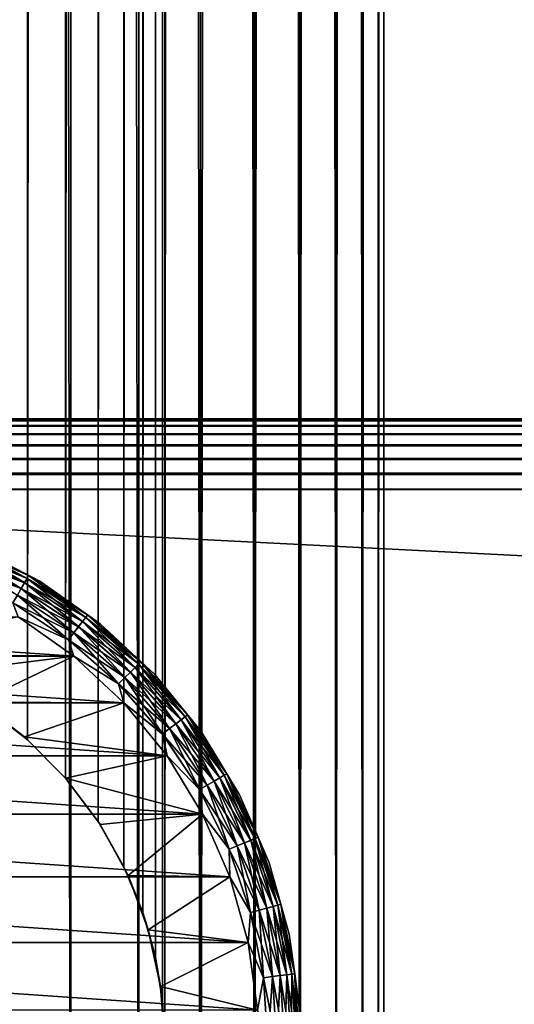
# Model space of a CAD drawing. Extents: x -265 to 265, y 0 to 1307.
# Tile 32 of 256: x -244 to -232, y 21 to 45. Entities that reach past the tile are written whole.
import ezdxf

# ---------------------------------------------------------------- set-up
doc = ezdxf.new("R2010")
doc.units = 0
doc.header["$LTSCALE"] = 65.185185
for name, color, linetype in [('12', 7, 'CONTINUOUS'), ('13', 7, 'CONTINUOUS'), ('14', 7, 'CONTINUOUS'), ('18', 7, 'CONTINUOUS'), ('22', 7, 'CONTINUOUS'), ('26', 7, 'CONTINUOUS'), ('3', 7, 'CONTINUOUS'), ('304', 7, 'CONTINUOUS'), ('305', 7, 'CONTINUOUS'), ('309', 7, 'CONTINUOUS'), ('310', 7, 'CONTINUOUS'), ('311', 7, 'CONTINUOUS'), ('4', 7, 'CONTINUOUS')]:
    doc.layers.add(name, color=color, linetype=linetype)

msp = doc.modelspace()

# ---------------------------------------------------------------- linework, layer by layer
at = {"layer": '12', "color": 7, "linetype": 'CONTINUOUS'}
for points in [[(-244.729, 28.202, -25), (-244.542, 28.079, -13.972), (-243.615, 27.369, -25), (-244.729, 28.202, -25)], [(-244.542, 28.079, -13.972), (-243.539, 27.302, -13.537), (-243.615, 27.369, -25), (-244.542, 28.079, -13.972)], [(-243.615, 27.369, -25), (-243.539, 27.302, -13.537), (-242.631, 26.385, -25), (-243.615, 27.369, -25)], [(-243.539, 27.302, -13.537), (-242.626, 26.379, -13.063), (-242.631, 26.385, -25), (-243.539, 27.302, -13.537)], [(-242.626, 26.379, -13.063), (-241.847, 25.347, -12.591), (-242.631, 26.385, -25), (-242.626, 26.379, -13.063)], [(-242.631, 26.385, -25), (-241.847, 25.347, -12.591), (-241.798, 25.271, -25), (-242.631, 26.385, -25)], [(-241.847, 25.347, -12.591), (-241.228, 24.255, -12.167), (-241.798, 25.271, -25), (-241.847, 25.347, -12.591)], [(-241.798, 25.271, -25), (-241.228, 24.255, -12.167), (-241.131, 24.05, -25), (-241.798, 25.271, -25)], [(-241.228, 24.255, -12.167), (-240.776, 23.158, -11.828), (-241.131, 24.05, -25), (-241.228, 24.255, -12.167)], [(-241.131, 24.05, -25), (-240.776, 23.158, -11.828), (-240.645, 22.747, -25), (-241.131, 24.05, -25)], [(-240.776, 23.158, -11.828), (-240.475, 22.083, -11.588), (-240.645, 22.747, -25), (-240.776, 23.158, -11.828)], [(-240.645, 22.747, -25), (-240.475, 22.083, -11.588), (-240.349, 21.388, -25), (-240.645, 22.747, -25)], [(-240.475, 22.083, -11.588), (-240.305, 21.033, -11.446), (-240.349, 21.388, -25), (-240.475, 22.083, -11.588)], [(-240.305, 21.033, -11.446), (-240.25, 20, -11.399), (-240.349, 21.388, -25), (-240.305, 21.033, -11.446)], [(-240.349, 21.388, -25), (-240.25, 20, -11.399), (-240.25, 20, -25), (-240.349, 21.388, -25)]]:
    msp.add_3dface(points, dxfattribs=at)
at = {"layer": '13', "color": 7, "linetype": 'CONTINUOUS'}
for points in [[(-247.253, 29.355, -25), (-242.427, 29.309, -25), (-243.765, 30.253, -25), (-247.253, 29.355, -25)], [(-247.253, 29.355, -25), (-245.95, 28.869, -25), (-242.427, 29.309, -25), (-247.253, 29.355, -25)], [(-245.95, 28.869, -25), (-244.729, 28.202, -25), (-242.427, 29.309, -25), (-245.95, 28.869, -25)], [(-244.729, 28.202, -25), (-241.23, 28.191, -25), (-242.427, 29.309, -25), (-244.729, 28.202, -25)], [(-244.729, 28.202, -25), (-243.615, 27.369, -25), (-241.23, 28.191, -25), (-244.729, 28.202, -25)], [(-243.615, 27.369, -25), (-240.196, 26.92, -25), (-241.23, 28.191, -25), (-243.615, 27.369, -25)], [(-243.615, 27.369, -25), (-242.631, 26.385, -25), (-240.196, 26.92, -25), (-243.615, 27.369, -25)], [(-242.631, 26.385, -25), (-239.345, 25.521, -25), (-240.196, 26.92, -25), (-242.631, 26.385, -25)], [(-242.631, 26.385, -25), (-241.798, 25.271, -25), (-239.345, 25.521, -25), (-242.631, 26.385, -25)], [(-241.798, 25.271, -25), (-241.131, 24.05, -25), (-239.345, 25.521, -25), (-241.798, 25.271, -25)], [(-241.131, 24.05, -25), (-238.693, 24.019, -25), (-239.345, 25.521, -25), (-241.131, 24.05, -25)], [(-241.131, 24.05, -25), (-240.645, 22.747, -25), (-238.693, 24.019, -25), (-241.131, 24.05, -25)], [(-240.645, 22.747, -25), (-238.251, 22.441, -25), (-238.693, 24.019, -25), (-240.645, 22.747, -25)], [(-240.645, 22.747, -25), (-240.349, 21.388, -25), (-238.251, 22.441, -25), (-240.645, 22.747, -25)], [(-240.349, 21.388, -25), (-238.028, 20.819, -25), (-238.251, 22.441, -25), (-240.349, 21.388, -25)], [(-240.349, 21.388, -25), (-240.25, 20, -25), (-238.028, 20.819, -25), (-240.349, 21.388, -25)]]:
    msp.add_3dface(points, dxfattribs=at)
at = {"layer": '14', "color": 7, "linetype": 'CONTINUOUS'}
for points in [[(-242.427, 29.309, -75), (-257.573, 29.309, -75), (-256.235, 30.253, -75), (-242.427, 29.309, -75)], [(-243.765, 30.253, -75), (-242.427, 29.309, -75), (-256.235, 30.253, -75), (-243.765, 30.253, -75)], [(-241.23, 28.191, -75), (-258.77, 28.191, -75), (-257.573, 29.309, -75), (-241.23, 28.191, -75)], [(-242.427, 29.309, -75), (-241.23, 28.191, -75), (-257.573, 29.309, -75), (-242.427, 29.309, -75)], [(-240.196, 26.92, -75), (-259.804, 26.92, -75), (-258.77, 28.191, -75), (-240.196, 26.92, -75)], [(-241.23, 28.191, -75), (-240.196, 26.92, -75), (-258.77, 28.191, -75), (-241.23, 28.191, -75)], [(-239.345, 25.521, -75), (-260.655, 25.521, -75), (-259.804, 26.92, -75), (-239.345, 25.521, -75)], [(-240.196, 26.92, -75), (-239.345, 25.521, -75), (-259.804, 26.92, -75), (-240.196, 26.92, -75)], [(-238.693, 24.019, -75), (-261.307, 24.019, -75), (-260.655, 25.521, -75), (-238.693, 24.019, -75)], [(-239.345, 25.521, -75), (-238.693, 24.019, -75), (-260.655, 25.521, -75), (-239.345, 25.521, -75)], [(-238.251, 22.441, -75), (-261.749, 22.441, -75), (-261.307, 24.019, -75), (-238.251, 22.441, -75)], [(-238.693, 24.019, -75), (-238.251, 22.441, -75), (-261.307, 24.019, -75), (-238.693, 24.019, -75)], [(-238.028, 20.819, -75), (-261.972, 20.819, -75), (-261.749, 22.441, -75), (-238.028, 20.819, -75)], [(-238.251, 22.441, -75), (-238.028, 20.819, -75), (-261.749, 22.441, -75), (-238.251, 22.441, -75)]]:
    msp.add_3dface(points, dxfattribs=at)
at = {"layer": '18', "color": 7, "linetype": 'CONTINUOUS'}
for points in [[(-243.245, 31.107, -74), (-244.821, 31.924, -74), (-243.245, 31.107, -26), (-243.245, 31.107, -74)], [(-243.245, 31.107, -26), (-244.821, 31.924, -74), (-244.821, 31.924, -26), (-243.245, 31.107, -26)], [(-241.796, 30.084, -74), (-243.245, 31.107, -74), (-241.796, 30.084, -26), (-241.796, 30.084, -74)], [(-241.796, 30.084, -26), (-243.245, 31.107, -74), (-243.245, 31.107, -26), (-241.796, 30.084, -26)], [(-240.499, 28.873, -74), (-241.796, 30.084, -74), (-240.499, 28.873, -26), (-240.499, 28.873, -74)], [(-240.499, 28.873, -26), (-241.796, 30.084, -74), (-241.796, 30.084, -26), (-240.499, 28.873, -26)], [(-239.379, 27.497, -74), (-240.499, 28.873, -74), (-239.379, 27.497, -26), (-239.379, 27.497, -74)], [(-239.379, 27.497, -26), (-240.499, 28.873, -74), (-240.499, 28.873, -26), (-239.379, 27.497, -26)], [(-238.457, 25.981, -74), (-239.379, 27.497, -74), (-238.457, 25.981, -26), (-238.457, 25.981, -74)], [(-238.457, 25.981, -26), (-239.379, 27.497, -74), (-239.379, 27.497, -26), (-238.457, 25.981, -26)], [(-237.751, 24.353, -74), (-238.457, 25.981, -74), (-237.751, 24.353, -26), (-237.751, 24.353, -74)], [(-237.751, 24.353, -26), (-238.457, 25.981, -74), (-238.457, 25.981, -26), (-237.751, 24.353, -26)], [(-237.272, 22.645, -74), (-237.751, 24.353, -74), (-237.272, 22.645, -26), (-237.272, 22.645, -74)], [(-237.272, 22.645, -26), (-237.751, 24.353, -74), (-237.751, 24.353, -26), (-237.272, 22.645, -26)], [(-237.03, 20.887, -74), (-237.272, 22.645, -74), (-237.03, 20.887, -26), (-237.03, 20.887, -74)], [(-237.03, 20.887, -26), (-237.272, 22.645, -74), (-237.272, 22.645, -26), (-237.03, 20.887, -26)]]:
    msp.add_3dface(points, dxfattribs=at)
at = {"layer": '22', "color": 7, "linetype": 'CONTINUOUS'}
for points in [[(-243.55, 31.172, -74.434), (-245.109, 31.809, -74.624), (-245.063, 31.919, -74.434), (-243.55, 31.172, -74.434)], [(-243.513, 31.237, -74.223), (-245.063, 31.919, -74.434), (-245.035, 31.987, -74.223), (-243.513, 31.237, -74.223)], [(-243.55, 31.172, -74.434), (-245.063, 31.919, -74.434), (-243.513, 31.237, -74.223), (-243.55, 31.172, -74.434)], [(-244.821, 31.924, -74), (-243.513, 31.237, -74.223), (-245.035, 31.987, -74.223), (-244.821, 31.924, -74)], [(-244.821, 31.924, -74), (-243.245, 31.107, -74), (-243.513, 31.237, -74.223), (-244.821, 31.924, -74)], [(-243.689, 30.932, -74.782), (-245.242, 31.487, -74.901), (-245.169, 31.662, -74.782), (-243.689, 30.932, -74.782)], [(-243.609, 31.069, -74.624), (-245.169, 31.662, -74.782), (-245.109, 31.809, -74.624), (-243.609, 31.069, -74.624)], [(-243.689, 30.932, -74.782), (-245.169, 31.662, -74.782), (-243.609, 31.069, -74.624), (-243.689, 30.932, -74.782)], [(-243.609, 31.069, -74.624), (-245.109, 31.809, -74.624), (-243.55, 31.172, -74.434), (-243.609, 31.069, -74.624)], [(-243.783, 30.767, -74.901), (-245.242, 31.487, -74.901), (-243.689, 30.932, -74.782), (-243.783, 30.767, -74.901)], [(-242.146, 30.235, -74.434), (-243.609, 31.069, -74.624), (-243.55, 31.172, -74.434), (-242.146, 30.235, -74.434)], [(-242.101, 30.294, -74.223), (-243.55, 31.172, -74.434), (-243.513, 31.237, -74.223), (-242.101, 30.294, -74.223)], [(-242.146, 30.235, -74.434), (-243.55, 31.172, -74.434), (-242.101, 30.294, -74.223), (-242.146, 30.235, -74.434)], [(-243.245, 31.107, -74), (-242.101, 30.294, -74.223), (-243.513, 31.237, -74.223), (-243.245, 31.107, -74)], [(-242.316, 30.014, -74.782), (-243.783, 30.767, -74.901), (-243.689, 30.932, -74.782), (-242.316, 30.014, -74.782)], [(-242.219, 30.14, -74.624), (-243.689, 30.932, -74.782), (-243.609, 31.069, -74.624), (-242.219, 30.14, -74.624)], [(-242.316, 30.014, -74.782), (-243.689, 30.932, -74.782), (-242.219, 30.14, -74.624), (-242.316, 30.014, -74.782)], [(-242.219, 30.14, -74.624), (-243.609, 31.069, -74.624), (-242.146, 30.235, -74.434), (-242.219, 30.14, -74.624)], [(-243.245, 31.107, -74), (-241.796, 30.084, -74), (-242.101, 30.294, -74.223), (-243.245, 31.107, -74)], [(-242.431, 29.864, -74.901), (-243.889, 30.584, -74.975), (-243.783, 30.767, -74.901), (-242.431, 29.864, -74.901)], [(-242.431, 29.864, -74.901), (-243.783, 30.767, -74.901), (-242.316, 30.014, -74.782), (-242.431, 29.864, -74.901)], [(-242.56, 29.696, -74.975), (-243.765, 30.253, -75), (-243.889, 30.584, -74.975), (-242.56, 29.696, -74.975)], [(-242.56, 29.696, -74.975), (-243.889, 30.584, -74.975), (-242.431, 29.864, -74.901), (-242.56, 29.696, -74.975)], [(-242.427, 29.309, -75), (-243.765, 30.253, -75), (-242.56, 29.696, -74.975), (-242.427, 29.309, -75)], [(-240.878, 29.122, -74.434), (-242.219, 30.14, -74.624), (-242.146, 30.235, -74.434), (-240.878, 29.122, -74.434)], [(-240.825, 29.175, -74.223), (-242.146, 30.235, -74.434), (-242.101, 30.294, -74.223), (-240.825, 29.175, -74.223)], [(-240.878, 29.122, -74.434), (-242.146, 30.235, -74.434), (-240.825, 29.175, -74.223), (-240.878, 29.122, -74.434)], [(-241.796, 30.084, -74), (-240.825, 29.175, -74.223), (-242.101, 30.294, -74.223), (-241.796, 30.084, -74)], [(-241.074, 28.926, -74.782), (-242.431, 29.864, -74.901), (-242.316, 30.014, -74.782), (-241.074, 28.926, -74.782)], [(-240.962, 29.038, -74.624), (-242.316, 30.014, -74.782), (-242.219, 30.14, -74.624), (-240.962, 29.038, -74.624)], [(-241.074, 28.926, -74.782), (-242.316, 30.014, -74.782), (-240.962, 29.038, -74.624), (-241.074, 28.926, -74.782)], [(-240.962, 29.038, -74.624), (-242.219, 30.14, -74.624), (-240.878, 29.122, -74.434), (-240.962, 29.038, -74.624)], [(-241.796, 30.084, -74), (-240.499, 28.873, -74), (-240.825, 29.175, -74.223), (-241.796, 30.084, -74)], [(-241.208, 28.792, -74.901), (-242.56, 29.696, -74.975), (-242.431, 29.864, -74.901), (-241.208, 28.792, -74.901)], [(-241.208, 28.792, -74.901), (-242.431, 29.864, -74.901), (-241.074, 28.926, -74.782), (-241.208, 28.792, -74.901)], [(-241.358, 28.642, -74.975), (-242.427, 29.309, -75), (-242.56, 29.696, -74.975), (-241.358, 28.642, -74.975)], [(-241.358, 28.642, -74.975), (-242.56, 29.696, -74.975), (-241.208, 28.792, -74.901), (-241.358, 28.642, -74.975)], [(-241.23, 28.191, -75), (-242.427, 29.309, -75), (-241.358, 28.642, -74.975), (-241.23, 28.191, -75)], [(-239.86, 27.781, -74.624), (-241.074, 28.926, -74.782), (-240.962, 29.038, -74.624), (-239.86, 27.781, -74.624)], [(-239.765, 27.854, -74.434), (-240.962, 29.038, -74.624), (-240.878, 29.122, -74.434), (-239.765, 27.854, -74.434)], [(-239.86, 27.781, -74.624), (-240.962, 29.038, -74.624), (-239.765, 27.854, -74.434), (-239.86, 27.781, -74.624)], [(-239.706, 27.899, -74.223), (-240.878, 29.122, -74.434), (-240.825, 29.175, -74.223), (-239.706, 27.899, -74.223)], [(-239.765, 27.854, -74.434), (-240.878, 29.122, -74.434), (-239.706, 27.899, -74.223), (-239.765, 27.854, -74.434)], [(-240.499, 28.873, -74), (-239.706, 27.899, -74.223), (-240.825, 29.175, -74.223), (-240.499, 28.873, -74)], [(-239.986, 27.684, -74.782), (-241.208, 28.792, -74.901), (-241.074, 28.926, -74.782), (-239.986, 27.684, -74.782)], [(-239.986, 27.684, -74.782), (-241.074, 28.926, -74.782), (-239.86, 27.781, -74.624), (-239.986, 27.684, -74.782)], [(-240.499, 28.873, -74), (-239.379, 27.497, -74), (-239.706, 27.899, -74.223), (-240.499, 28.873, -74)], [(-240.136, 27.569, -74.901), (-241.358, 28.642, -74.975), (-241.208, 28.792, -74.901), (-240.136, 27.569, -74.901)], [(-240.304, 27.44, -74.975), (-241.23, 28.191, -75), (-241.358, 28.642, -74.975), (-240.304, 27.44, -74.975)], [(-240.304, 27.44, -74.975), (-241.358, 28.642, -74.975), (-240.136, 27.569, -74.901), (-240.304, 27.44, -74.975)], [(-240.136, 27.569, -74.901), (-241.208, 28.792, -74.901), (-239.986, 27.684, -74.782), (-240.136, 27.569, -74.901)], [(-240.196, 26.92, -75), (-241.23, 28.191, -75), (-240.304, 27.44, -74.975), (-240.196, 26.92, -75)], [(-238.763, 26.487, -74.223), (-239.765, 27.854, -74.434), (-239.706, 27.899, -74.223), (-238.763, 26.487, -74.223)], [(-239.379, 27.497, -74), (-238.763, 26.487, -74.223), (-239.706, 27.899, -74.223), (-239.379, 27.497, -74)], [(-239.068, 26.311, -74.782), (-240.136, 27.569, -74.901), (-239.986, 27.684, -74.782), (-239.068, 26.311, -74.782)], [(-238.931, 26.391, -74.624), (-239.986, 27.684, -74.782), (-239.86, 27.781, -74.624), (-238.931, 26.391, -74.624)], [(-239.068, 26.311, -74.782), (-239.986, 27.684, -74.782), (-238.931, 26.391, -74.624), (-239.068, 26.311, -74.782)], [(-238.828, 26.45, -74.434), (-239.86, 27.781, -74.624), (-239.765, 27.854, -74.434), (-238.828, 26.45, -74.434)], [(-238.931, 26.391, -74.624), (-239.86, 27.781, -74.624), (-238.828, 26.45, -74.434), (-238.931, 26.391, -74.624)], [(-238.828, 26.45, -74.434), (-239.765, 27.854, -74.434), (-238.763, 26.487, -74.223), (-238.828, 26.45, -74.434)], [(-239.233, 26.217, -74.901), (-240.304, 27.44, -74.975), (-240.136, 27.569, -74.901), (-239.233, 26.217, -74.901)], [(-239.416, 26.111, -74.975), (-240.196, 26.92, -75), (-240.304, 27.44, -74.975), (-239.416, 26.111, -74.975)], [(-239.416, 26.111, -74.975), (-240.304, 27.44, -74.975), (-239.233, 26.217, -74.901), (-239.416, 26.111, -74.975)], [(-239.233, 26.217, -74.901), (-240.136, 27.569, -74.901), (-239.068, 26.311, -74.782), (-239.233, 26.217, -74.901)], [(-239.379, 27.497, -74), (-238.457, 25.981, -74), (-238.763, 26.487, -74.223), (-239.379, 27.497, -74)], [(-239.345, 25.521, -75), (-240.196, 26.92, -75), (-239.416, 26.111, -74.975), (-239.345, 25.521, -75)], [(-238.081, 24.937, -74.434), (-238.931, 26.391, -74.624), (-238.828, 26.45, -74.434), (-238.081, 24.937, -74.434)], [(-238.013, 24.965, -74.223), (-238.828, 26.45, -74.434), (-238.763, 26.487, -74.223), (-238.013, 24.965, -74.223)], [(-238.081, 24.937, -74.434), (-238.828, 26.45, -74.434), (-238.013, 24.965, -74.223), (-238.081, 24.937, -74.434)], [(-238.457, 25.981, -74), (-238.013, 24.965, -74.223), (-238.763, 26.487, -74.223), (-238.457, 25.981, -74)], [(-238.513, 24.758, -74.901), (-239.416, 26.111, -74.975), (-239.233, 26.217, -74.901), (-238.513, 24.758, -74.901)], [(-238.338, 24.831, -74.782), (-239.233, 26.217, -74.901), (-239.068, 26.311, -74.782), (-238.338, 24.831, -74.782)], [(-238.513, 24.758, -74.901), (-239.233, 26.217, -74.901), (-238.338, 24.831, -74.782), (-238.513, 24.758, -74.901)], [(-238.191, 24.891, -74.624), (-239.068, 26.311, -74.782), (-238.931, 26.391, -74.624), (-238.191, 24.891, -74.624)], [(-238.338, 24.831, -74.782), (-239.068, 26.311, -74.782), (-238.191, 24.891, -74.624), (-238.338, 24.831, -74.782)], [(-238.191, 24.891, -74.624), (-238.931, 26.391, -74.624), (-238.081, 24.937, -74.434), (-238.191, 24.891, -74.624)], [(-238.709, 24.677, -74.975), (-239.345, 25.521, -75), (-239.416, 26.111, -74.975), (-238.709, 24.677, -74.975)], [(-238.709, 24.677, -74.975), (-239.416, 26.111, -74.975), (-238.513, 24.758, -74.901), (-238.709, 24.677, -74.975)], [(-238.457, 25.981, -74), (-237.751, 24.353, -74), (-238.013, 24.965, -74.223), (-238.457, 25.981, -74)], [(-238.693, 24.019, -75), (-239.345, 25.521, -75), (-238.709, 24.677, -74.975), (-238.693, 24.019, -75)], [(-237.807, 23.267, -74.782), (-238.513, 24.758, -74.901), (-238.338, 24.831, -74.782), (-237.807, 23.267, -74.782)], [(-237.654, 23.308, -74.624), (-238.338, 24.831, -74.782), (-238.191, 24.891, -74.624), (-237.654, 23.308, -74.624)], [(-237.807, 23.267, -74.782), (-238.338, 24.831, -74.782), (-237.654, 23.308, -74.624), (-237.807, 23.267, -74.782)], [(-237.539, 23.339, -74.434), (-238.191, 24.891, -74.624), (-238.081, 24.937, -74.434), (-237.539, 23.339, -74.434)], [(-237.654, 23.308, -74.624), (-238.191, 24.891, -74.624), (-237.539, 23.339, -74.434), (-237.654, 23.308, -74.624)], [(-237.467, 23.358, -74.223), (-238.081, 24.937, -74.434), (-238.013, 24.965, -74.223), (-237.467, 23.358, -74.223)], [(-237.539, 23.339, -74.434), (-238.081, 24.937, -74.434), (-237.467, 23.358, -74.223), (-237.539, 23.339, -74.434)], [(-237.751, 24.353, -74), (-237.467, 23.358, -74.223), (-238.013, 24.965, -74.223), (-237.751, 24.353, -74)], [(-237.991, 23.218, -74.901), (-238.709, 24.677, -74.975), (-238.513, 24.758, -74.901), (-237.991, 23.218, -74.901)], [(-238.195, 23.163, -74.975), (-238.693, 24.019, -75), (-238.709, 24.677, -74.975), (-238.195, 23.163, -74.975)], [(-238.195, 23.163, -74.975), (-238.709, 24.677, -74.975), (-237.991, 23.218, -74.901), (-238.195, 23.163, -74.975)], [(-237.991, 23.218, -74.901), (-238.513, 24.758, -74.901), (-237.807, 23.267, -74.782), (-237.991, 23.218, -74.901)], [(-237.751, 24.353, -74), (-237.272, 22.645, -74), (-237.467, 23.358, -74.223), (-237.751, 24.353, -74)], [(-238.251, 22.441, -75), (-238.693, 24.019, -75), (-238.195, 23.163, -74.975), (-238.251, 22.441, -75)], [(-237.883, 21.595, -74.975), (-238.251, 22.441, -75), (-238.195, 23.163, -74.975), (-237.883, 21.595, -74.975)], [(-237.673, 21.623, -74.901), (-238.195, 23.163, -74.975), (-237.991, 23.218, -74.901), (-237.673, 21.623, -74.901)], [(-237.883, 21.595, -74.975), (-238.195, 23.163, -74.975), (-237.673, 21.623, -74.901), (-237.883, 21.595, -74.975)], [(-237.485, 21.648, -74.782), (-237.991, 23.218, -74.901), (-237.807, 23.267, -74.782), (-237.485, 21.648, -74.782)], [(-237.673, 21.623, -74.901), (-237.991, 23.218, -74.901), (-237.485, 21.648, -74.782), (-237.673, 21.623, -74.901)], [(-237.328, 21.668, -74.624), (-237.807, 23.267, -74.782), (-237.654, 23.308, -74.624), (-237.328, 21.668, -74.624)], [(-237.485, 21.648, -74.782), (-237.807, 23.267, -74.782), (-237.328, 21.668, -74.624), (-237.485, 21.648, -74.782)], [(-237.209, 21.684, -74.434), (-237.654, 23.308, -74.624), (-237.539, 23.339, -74.434), (-237.209, 21.684, -74.434)], [(-237.328, 21.668, -74.624), (-237.654, 23.308, -74.624), (-237.209, 21.684, -74.434), (-237.328, 21.668, -74.624)], [(-237.136, 21.694, -74.223), (-237.539, 23.339, -74.434), (-237.467, 23.358, -74.223), (-237.136, 21.694, -74.223)], [(-237.209, 21.684, -74.434), (-237.539, 23.339, -74.434), (-237.136, 21.694, -74.223), (-237.209, 21.684, -74.434)], [(-237.272, 22.645, -74), (-237.136, 21.694, -74.223), (-237.467, 23.358, -74.223), (-237.272, 22.645, -74)], [(-238.028, 20.819, -75), (-238.251, 22.441, -75), (-237.883, 21.595, -74.975), (-238.028, 20.819, -75)], [(-237.272, 22.645, -74), (-237.03, 20.887, -74), (-237.136, 21.694, -74.223), (-237.272, 22.645, -74)], [(-237.779, 20, -74.975), (-238.028, 20.819, -75), (-237.883, 21.595, -74.975), (-237.779, 20, -74.975)], [(-237.567, 20, -74.901), (-237.883, 21.595, -74.975), (-237.673, 21.623, -74.901), (-237.567, 20, -74.901)], [(-237.779, 20, -74.975), (-237.883, 21.595, -74.975), (-237.567, 20, -74.901), (-237.779, 20, -74.975)], [(-237.377, 20, -74.782), (-237.673, 21.623, -74.901), (-237.485, 21.648, -74.782), (-237.377, 20, -74.782)], [(-237.567, 20, -74.901), (-237.673, 21.623, -74.901), (-237.377, 20, -74.782), (-237.567, 20, -74.901)], [(-237.218, 20, -74.624), (-237.485, 21.648, -74.782), (-237.328, 21.668, -74.624), (-237.218, 20, -74.624)], [(-237.377, 20, -74.782), (-237.485, 21.648, -74.782), (-237.218, 20, -74.624), (-237.377, 20, -74.782)], [(-237.099, 20, -74.434), (-237.328, 21.668, -74.624), (-237.209, 21.684, -74.434), (-237.099, 20, -74.434)], [(-237.218, 20, -74.624), (-237.328, 21.668, -74.624), (-237.099, 20, -74.434), (-237.218, 20, -74.624)], [(-237.025, 20, -74.223), (-237.209, 21.684, -74.434), (-237.136, 21.694, -74.223), (-237.025, 20, -74.223)], [(-237.099, 20, -74.434), (-237.209, 21.684, -74.434), (-237.025, 20, -74.223), (-237.099, 20, -74.434)], [(-237.03, 20.887, -74), (-237.025, 20, -74.223), (-237.136, 21.694, -74.223), (-237.03, 20.887, -74)]]:
    msp.add_3dface(points, dxfattribs=at)
at = {"layer": '26', "color": 7, "linetype": 'CONTINUOUS'}
for points in [[(-245.108, 31.809, -25.377), (-243.609, 31.07, -25.377), (-245.063, 31.919, -25.567), (-245.108, 31.809, -25.377)], [(-245.063, 31.919, -25.567), (-243.549, 31.173, -25.567), (-245.035, 31.988, -25.779), (-245.063, 31.919, -25.567)], [(-245.063, 31.919, -25.567), (-243.609, 31.07, -25.377), (-243.549, 31.173, -25.567), (-245.063, 31.919, -25.567)], [(-244.821, 31.924, -26), (-245.035, 31.988, -25.779), (-243.512, 31.237, -25.779), (-244.821, 31.924, -26)], [(-245.035, 31.988, -25.779), (-243.549, 31.173, -25.567), (-243.512, 31.237, -25.779), (-245.035, 31.988, -25.779)], [(-243.245, 31.107, -26), (-244.821, 31.924, -26), (-243.512, 31.237, -25.779), (-243.245, 31.107, -26)], [(-245.169, 31.663, -25.218), (-243.688, 30.933, -25.218), (-245.108, 31.809, -25.377), (-245.169, 31.663, -25.218)], [(-245.169, 31.663, -25.218), (-243.783, 30.768, -25.099), (-243.688, 30.933, -25.218), (-245.169, 31.663, -25.218)], [(-245.108, 31.809, -25.377), (-243.688, 30.933, -25.218), (-243.609, 31.07, -25.377), (-245.108, 31.809, -25.377)], [(-243.609, 31.07, -25.377), (-242.219, 30.141, -25.377), (-243.549, 31.173, -25.567), (-243.609, 31.07, -25.377)], [(-243.549, 31.173, -25.567), (-242.146, 30.235, -25.567), (-243.512, 31.237, -25.779), (-243.549, 31.173, -25.567)], [(-243.549, 31.173, -25.567), (-242.219, 30.141, -25.377), (-242.146, 30.235, -25.567), (-243.549, 31.173, -25.567)], [(-243.245, 31.107, -26), (-243.512, 31.237, -25.779), (-242.101, 30.294, -25.779), (-243.245, 31.107, -26)], [(-243.512, 31.237, -25.779), (-242.146, 30.235, -25.567), (-242.101, 30.294, -25.779), (-243.512, 31.237, -25.779)], [(-243.783, 30.768, -25.099), (-242.431, 29.865, -25.099), (-243.688, 30.933, -25.218), (-243.783, 30.768, -25.099)], [(-243.688, 30.933, -25.218), (-242.315, 30.015, -25.218), (-243.609, 31.07, -25.377), (-243.688, 30.933, -25.218)], [(-243.688, 30.933, -25.218), (-242.431, 29.865, -25.099), (-242.315, 30.015, -25.218), (-243.688, 30.933, -25.218)], [(-243.609, 31.07, -25.377), (-242.315, 30.015, -25.218), (-242.219, 30.141, -25.377), (-243.609, 31.07, -25.377)], [(-241.796, 30.084, -26), (-243.245, 31.107, -26), (-242.101, 30.294, -25.779), (-241.796, 30.084, -26)], [(-243.889, 30.585, -25.025), (-242.559, 29.697, -25.025), (-243.783, 30.768, -25.099), (-243.889, 30.585, -25.025)], [(-243.783, 30.768, -25.099), (-242.559, 29.697, -25.025), (-242.431, 29.865, -25.099), (-243.783, 30.768, -25.099)], [(-243.889, 30.585, -25.025), (-243.765, 30.253, -25), (-242.559, 29.697, -25.025), (-243.889, 30.585, -25.025)], [(-243.765, 30.253, -25), (-242.427, 29.309, -25), (-242.559, 29.697, -25.025), (-243.765, 30.253, -25)], [(-242.219, 30.141, -25.377), (-240.962, 29.038, -25.377), (-242.146, 30.235, -25.567), (-242.219, 30.141, -25.377)], [(-242.146, 30.235, -25.567), (-240.877, 29.123, -25.567), (-242.101, 30.294, -25.779), (-242.146, 30.235, -25.567)], [(-242.146, 30.235, -25.567), (-240.962, 29.038, -25.377), (-240.877, 29.123, -25.567), (-242.146, 30.235, -25.567)], [(-241.796, 30.084, -26), (-242.101, 30.294, -25.779), (-240.825, 29.175, -25.779), (-241.796, 30.084, -26)], [(-242.101, 30.294, -25.779), (-240.877, 29.123, -25.567), (-240.825, 29.175, -25.779), (-242.101, 30.294, -25.779)], [(-242.431, 29.865, -25.099), (-241.208, 28.792, -25.099), (-242.315, 30.015, -25.218), (-242.431, 29.865, -25.099)], [(-242.315, 30.015, -25.218), (-241.074, 28.926, -25.218), (-242.219, 30.141, -25.377), (-242.315, 30.015, -25.218)], [(-242.315, 30.015, -25.218), (-241.208, 28.792, -25.099), (-241.074, 28.926, -25.218), (-242.315, 30.015, -25.218)], [(-242.219, 30.141, -25.377), (-241.074, 28.926, -25.218), (-240.962, 29.038, -25.377), (-242.219, 30.141, -25.377)], [(-240.499, 28.873, -26), (-241.796, 30.084, -26), (-240.825, 29.175, -25.779), (-240.499, 28.873, -26)], [(-242.559, 29.697, -25.025), (-241.357, 28.643, -25.025), (-242.431, 29.865, -25.099), (-242.559, 29.697, -25.025)], [(-242.431, 29.865, -25.099), (-241.357, 28.643, -25.025), (-241.208, 28.792, -25.099), (-242.431, 29.865, -25.099)], [(-242.559, 29.697, -25.025), (-242.427, 29.309, -25), (-241.357, 28.643, -25.025), (-242.559, 29.697, -25.025)], [(-242.427, 29.309, -25), (-241.23, 28.191, -25), (-241.357, 28.643, -25.025), (-242.427, 29.309, -25)], [(-241.074, 28.926, -25.218), (-239.985, 27.685, -25.218), (-240.962, 29.038, -25.377), (-241.074, 28.926, -25.218)], [(-240.962, 29.038, -25.377), (-239.859, 27.781, -25.377), (-240.877, 29.123, -25.567), (-240.962, 29.038, -25.377)], [(-240.962, 29.038, -25.377), (-239.985, 27.685, -25.218), (-239.859, 27.781, -25.377), (-240.962, 29.038, -25.377)], [(-240.877, 29.123, -25.567), (-239.765, 27.854, -25.567), (-240.825, 29.175, -25.779), (-240.877, 29.123, -25.567)], [(-240.877, 29.123, -25.567), (-239.859, 27.781, -25.377), (-239.765, 27.854, -25.567), (-240.877, 29.123, -25.567)], [(-240.499, 28.873, -26), (-240.825, 29.175, -25.779), (-239.706, 27.899, -25.779), (-240.499, 28.873, -26)], [(-240.825, 29.175, -25.779), (-239.765, 27.854, -25.567), (-239.706, 27.899, -25.779), (-240.825, 29.175, -25.779)], [(-241.208, 28.792, -25.099), (-240.135, 27.569, -25.099), (-241.074, 28.926, -25.218), (-241.208, 28.792, -25.099)], [(-241.074, 28.926, -25.218), (-240.135, 27.569, -25.099), (-239.985, 27.685, -25.218), (-241.074, 28.926, -25.218)], [(-239.379, 27.497, -26), (-240.499, 28.873, -26), (-239.706, 27.899, -25.779), (-239.379, 27.497, -26)], [(-241.357, 28.643, -25.025), (-240.303, 27.441, -25.025), (-241.208, 28.792, -25.099), (-241.357, 28.643, -25.025)], [(-241.357, 28.643, -25.025), (-241.23, 28.191, -25), (-240.303, 27.441, -25.025), (-241.357, 28.643, -25.025)], [(-241.208, 28.792, -25.099), (-240.303, 27.441, -25.025), (-240.135, 27.569, -25.099), (-241.208, 28.792, -25.099)], [(-241.23, 28.191, -25), (-240.196, 26.92, -25), (-240.303, 27.441, -25.025), (-241.23, 28.191, -25)], [(-239.765, 27.854, -25.567), (-238.827, 26.451, -25.567), (-239.706, 27.899, -25.779), (-239.765, 27.854, -25.567)], [(-239.379, 27.497, -26), (-239.706, 27.899, -25.779), (-238.763, 26.488, -25.779), (-239.379, 27.497, -26)], [(-239.706, 27.899, -25.779), (-238.827, 26.451, -25.567), (-238.763, 26.488, -25.779), (-239.706, 27.899, -25.779)], [(-240.135, 27.569, -25.099), (-239.232, 26.217, -25.099), (-239.985, 27.685, -25.218), (-240.135, 27.569, -25.099)], [(-239.985, 27.685, -25.218), (-239.067, 26.312, -25.218), (-239.859, 27.781, -25.377), (-239.985, 27.685, -25.218)], [(-239.985, 27.685, -25.218), (-239.232, 26.217, -25.099), (-239.067, 26.312, -25.218), (-239.985, 27.685, -25.218)], [(-239.859, 27.781, -25.377), (-238.93, 26.391, -25.377), (-239.765, 27.854, -25.567), (-239.859, 27.781, -25.377)], [(-239.859, 27.781, -25.377), (-239.067, 26.312, -25.218), (-238.93, 26.391, -25.377), (-239.859, 27.781, -25.377)], [(-239.765, 27.854, -25.567), (-238.93, 26.391, -25.377), (-238.827, 26.451, -25.567), (-239.765, 27.854, -25.567)], [(-240.303, 27.441, -25.025), (-239.415, 26.111, -25.025), (-240.135, 27.569, -25.099), (-240.303, 27.441, -25.025)], [(-240.303, 27.441, -25.025), (-240.196, 26.92, -25), (-239.415, 26.111, -25.025), (-240.303, 27.441, -25.025)], [(-240.135, 27.569, -25.099), (-239.415, 26.111, -25.025), (-239.232, 26.217, -25.099), (-240.135, 27.569, -25.099)], [(-238.457, 25.981, -26), (-239.379, 27.497, -26), (-238.763, 26.488, -25.779), (-238.457, 25.981, -26)], [(-240.196, 26.92, -25), (-239.345, 25.521, -25), (-239.415, 26.111, -25.025), (-240.196, 26.92, -25)], [(-238.93, 26.391, -25.377), (-238.191, 24.892, -25.377), (-238.827, 26.451, -25.567), (-238.93, 26.391, -25.377)], [(-238.827, 26.451, -25.567), (-238.081, 24.937, -25.567), (-238.763, 26.488, -25.779), (-238.827, 26.451, -25.567)], [(-238.827, 26.451, -25.567), (-238.191, 24.892, -25.377), (-238.081, 24.937, -25.567), (-238.827, 26.451, -25.567)], [(-238.457, 25.981, -26), (-238.763, 26.488, -25.779), (-238.012, 24.965, -25.779), (-238.457, 25.981, -26)], [(-238.763, 26.488, -25.779), (-238.081, 24.937, -25.567), (-238.012, 24.965, -25.779), (-238.763, 26.488, -25.779)], [(-239.415, 26.111, -25.025), (-238.708, 24.677, -25.025), (-239.232, 26.217, -25.099), (-239.415, 26.111, -25.025)], [(-239.232, 26.217, -25.099), (-238.512, 24.758, -25.099), (-239.067, 26.312, -25.218), (-239.232, 26.217, -25.099)], [(-239.232, 26.217, -25.099), (-238.708, 24.677, -25.025), (-238.512, 24.758, -25.099), (-239.232, 26.217, -25.099)], [(-239.067, 26.312, -25.218), (-238.337, 24.831, -25.218), (-238.93, 26.391, -25.377), (-239.067, 26.312, -25.218)], [(-239.067, 26.312, -25.218), (-238.512, 24.758, -25.099), (-238.337, 24.831, -25.218), (-239.067, 26.312, -25.218)], [(-238.93, 26.391, -25.377), (-238.337, 24.831, -25.218), (-238.191, 24.892, -25.377), (-238.93, 26.391, -25.377)], [(-239.415, 26.111, -25.025), (-239.345, 25.521, -25), (-238.708, 24.677, -25.025), (-239.415, 26.111, -25.025)], [(-237.751, 24.353, -26), (-238.457, 25.981, -26), (-238.012, 24.965, -25.779), (-237.751, 24.353, -26)], [(-239.345, 25.521, -25), (-238.693, 24.019, -25), (-238.708, 24.677, -25.025), (-239.345, 25.521, -25)], [(-238.512, 24.758, -25.099), (-237.99, 23.218, -25.099), (-238.337, 24.831, -25.218), (-238.512, 24.758, -25.099)], [(-238.337, 24.831, -25.218), (-237.806, 23.267, -25.218), (-238.191, 24.892, -25.377), (-238.337, 24.831, -25.218)], [(-238.337, 24.831, -25.218), (-237.99, 23.218, -25.099), (-237.806, 23.267, -25.218), (-238.337, 24.831, -25.218)], [(-238.191, 24.892, -25.377), (-237.653, 23.308, -25.377), (-238.081, 24.937, -25.567), (-238.191, 24.892, -25.377)], [(-238.191, 24.892, -25.377), (-237.806, 23.267, -25.218), (-237.653, 23.308, -25.377), (-238.191, 24.892, -25.377)], [(-238.081, 24.937, -25.567), (-237.538, 23.339, -25.567), (-238.012, 24.965, -25.779), (-238.081, 24.937, -25.567)], [(-238.081, 24.937, -25.567), (-237.653, 23.308, -25.377), (-237.538, 23.339, -25.567), (-238.081, 24.937, -25.567)], [(-237.751, 24.353, -26), (-238.012, 24.965, -25.779), (-237.467, 23.358, -25.779), (-237.751, 24.353, -26)], [(-238.012, 24.965, -25.779), (-237.538, 23.339, -25.567), (-237.467, 23.358, -25.779), (-238.012, 24.965, -25.779)], [(-238.708, 24.677, -25.025), (-238.194, 23.163, -25.025), (-238.512, 24.758, -25.099), (-238.708, 24.677, -25.025)], [(-238.708, 24.677, -25.025), (-238.693, 24.019, -25), (-238.194, 23.163, -25.025), (-238.708, 24.677, -25.025)], [(-238.512, 24.758, -25.099), (-238.194, 23.163, -25.025), (-237.99, 23.218, -25.099), (-238.512, 24.758, -25.099)], [(-237.272, 22.645, -26), (-237.751, 24.353, -26), (-237.467, 23.358, -25.779), (-237.272, 22.645, -26)], [(-238.693, 24.019, -25), (-238.251, 22.441, -25), (-238.194, 23.163, -25.025), (-238.693, 24.019, -25)], [(-238.194, 23.163, -25.025), (-238.251, 22.441, -25), (-237.882, 21.595, -25.025), (-238.194, 23.163, -25.025)], [(-238.194, 23.163, -25.025), (-237.882, 21.595, -25.025), (-237.99, 23.218, -25.099), (-238.194, 23.163, -25.025)], [(-237.99, 23.218, -25.099), (-237.672, 21.623, -25.099), (-237.806, 23.267, -25.218), (-237.99, 23.218, -25.099)], [(-237.99, 23.218, -25.099), (-237.882, 21.595, -25.025), (-237.672, 21.623, -25.099), (-237.99, 23.218, -25.099)], [(-237.806, 23.267, -25.218), (-237.484, 21.648, -25.218), (-237.653, 23.308, -25.377), (-237.806, 23.267, -25.218)], [(-237.806, 23.267, -25.218), (-237.672, 21.623, -25.099), (-237.484, 21.648, -25.218), (-237.806, 23.267, -25.218)], [(-237.653, 23.308, -25.377), (-237.327, 21.668, -25.377), (-237.538, 23.339, -25.567), (-237.653, 23.308, -25.377)], [(-237.653, 23.308, -25.377), (-237.484, 21.648, -25.218), (-237.327, 21.668, -25.377), (-237.653, 23.308, -25.377)], [(-237.538, 23.339, -25.567), (-237.209, 21.684, -25.567), (-237.467, 23.358, -25.779), (-237.538, 23.339, -25.567)], [(-237.538, 23.339, -25.567), (-237.327, 21.668, -25.377), (-237.209, 21.684, -25.567), (-237.538, 23.339, -25.567)], [(-237.272, 22.645, -26), (-237.467, 23.358, -25.779), (-237.136, 21.694, -25.779), (-237.272, 22.645, -26)], [(-237.467, 23.358, -25.779), (-237.209, 21.684, -25.567), (-237.136, 21.694, -25.779), (-237.467, 23.358, -25.779)], [(-238.251, 22.441, -25), (-238.028, 20.819, -25), (-237.882, 21.595, -25.025), (-238.251, 22.441, -25)], [(-237.03, 20.887, -26), (-237.272, 22.645, -26), (-237.136, 21.694, -25.779), (-237.03, 20.887, -26)], [(-237.882, 21.595, -25.025), (-238.028, 20.819, -25), (-237.777, 20, -25.025), (-237.882, 21.595, -25.025)], [(-237.882, 21.595, -25.025), (-237.777, 20, -25.025), (-237.672, 21.623, -25.099), (-237.882, 21.595, -25.025)], [(-237.672, 21.623, -25.099), (-237.777, 20, -25.025), (-237.566, 20, -25.099), (-237.672, 21.623, -25.099)], [(-237.672, 21.623, -25.099), (-237.566, 20, -25.099), (-237.484, 21.648, -25.218), (-237.672, 21.623, -25.099)], [(-237.484, 21.648, -25.218), (-237.566, 20, -25.099), (-237.376, 20, -25.218), (-237.484, 21.648, -25.218)], [(-237.484, 21.648, -25.218), (-237.376, 20, -25.218), (-237.327, 21.668, -25.377), (-237.484, 21.648, -25.218)], [(-237.327, 21.668, -25.377), (-237.376, 20, -25.218), (-237.218, 20, -25.377), (-237.327, 21.668, -25.377)], [(-237.327, 21.668, -25.377), (-237.218, 20, -25.377), (-237.209, 21.684, -25.567), (-237.327, 21.668, -25.377)], [(-237.209, 21.684, -25.567), (-237.218, 20, -25.377), (-237.099, 20, -25.567), (-237.209, 21.684, -25.567)], [(-237.209, 21.684, -25.567), (-237.099, 20, -25.567), (-237.136, 21.694, -25.779), (-237.209, 21.684, -25.567)], [(-237.03, 20.887, -26), (-237.136, 21.694, -25.779), (-237.025, 20, -25.779), (-237.03, 20.887, -26)], [(-237.136, 21.694, -25.779), (-237.099, 20, -25.567), (-237.025, 20, -25.779), (-237.136, 21.694, -25.779)]]:
    msp.add_3dface(points, dxfattribs=at)
at = {"layer": '3', "color": 7, "linetype": 'CONTINUOUS'}
for points in [[(-244.26, 1, 13.858), (-242.5, 1, 12.99), (-244.26, 1299, 13.858), (-244.26, 1, 13.858)], [(-244.26, 1299, 13.858), (-242.5, 1, 12.99), (-242.5, 1299, 12.99), (-244.26, 1299, 13.858)], [(-242.5, 1, 12.99), (-240.869, 1, 11.9), (-242.5, 1299, 12.99), (-242.5, 1, 12.99)], [(-242.5, 1299, 12.99), (-240.869, 1, 11.9), (-240.869, 1299, 11.9), (-242.5, 1299, 12.99)], [(-240.869, 1, 11.9), (-239.393, 1, 10.607), (-240.869, 1299, 11.9), (-240.869, 1, 11.9)], [(-240.869, 1299, 11.9), (-239.393, 1, 10.607), (-239.393, 1299, 10.607), (-240.869, 1299, 11.9)], [(-239.393, 1, 10.607), (-238.1, 1, 9.131), (-239.393, 1299, 10.607), (-239.393, 1, 10.607)], [(-239.393, 1299, 10.607), (-238.1, 1, 9.131), (-238.1, 1299, 9.131), (-239.393, 1299, 10.607)], [(-238.1, 1, 9.131), (-237.01, 1, 7.5), (-238.1, 1299, 9.131), (-238.1, 1, 9.131)], [(-238.1, 1299, 9.131), (-237.01, 1, 7.5), (-237.01, 1299, 7.5), (-238.1, 1299, 9.131)], [(-237.01, 1, 7.5), (-236.142, 1, 5.74), (-237.01, 1299, 7.5), (-237.01, 1, 7.5)], [(-237.01, 1299, 7.5), (-236.142, 1, 5.74), (-236.142, 1299, 5.74), (-237.01, 1299, 7.5)], [(-236.142, 1, 5.74), (-235.511, 1, 3.882), (-236.142, 1299, 5.74), (-236.142, 1, 5.74)], [(-236.142, 1299, 5.74), (-235.511, 1, 3.882), (-235.511, 1299, 3.882), (-236.142, 1299, 5.74)], [(-235.511, 1, 3.882), (-235.128, 1, 1.958), (-235.511, 1299, 3.882), (-235.511, 1, 3.882)], [(-235.511, 1299, 3.882), (-235.128, 1, 1.958), (-235.128, 1299, 1.958), (-235.511, 1299, 3.882)], [(-235.128, 1, 1.958), (-235, 1), (-235.128, 1299, 1.958), (-235.128, 1, 1.958)], [(-235.128, 1299, 1.958), (-235, 1), (-235, 1299), (-235.128, 1299, 1.958)]]:
    msp.add_3dface(points, dxfattribs=at)
at = {"layer": '304', "color": 7, "linetype": 'CONTINUOUS'}
for points in [[(-263, 35, 16.7), (263, 35, 16.7), (263, 34.958, 16.324), (-263, 35, 16.7)], [(-263, 34.957, 16.322), (-263, 35, 16.7), (263, 34.958, 16.324), (-263, 34.957, 16.322)], [(263, 34.832, 15.964), (-263, 34.957, 16.322), (263, 34.958, 16.324), (263, 34.832, 15.964)], [(-263, 34.831, 15.962), (-263, 34.957, 16.322), (263, 34.832, 15.964), (-263, 34.831, 15.962)], [(263, 34.63, 15.641), (-263, 34.831, 15.962), (263, 34.832, 15.964), (263, 34.63, 15.641)], [(-263, 34.629, 15.639), (-263, 34.831, 15.962), (263, 34.63, 15.641), (-263, 34.629, 15.639)], [(263, 34.361, 15.371), (-263, 34.629, 15.639), (263, 34.63, 15.641), (263, 34.361, 15.371)], [(-263, 34.359, 15.37), (-263, 34.629, 15.639), (263, 34.361, 15.371), (-263, 34.359, 15.37)], [(263, 34.038, 15.169), (-263, 34.359, 15.37), (263, 34.361, 15.371), (263, 34.038, 15.169)], [(-263, 34.036, 15.168), (-263, 34.359, 15.37), (263, 34.038, 15.169), (-263, 34.036, 15.168)], [(263, 33.678, 15.043), (-263, 34.036, 15.168), (263, 34.038, 15.169), (263, 33.678, 15.043)], [(-263, 33.676, 15.042), (-263, 34.036, 15.168), (263, 33.678, 15.043), (-263, 33.676, 15.042)], [(263, 33.3, 15), (-263, 33.676, 15.042), (263, 33.678, 15.043), (263, 33.3, 15)], [(-263, 33.3, 15), (-263, 33.676, 15.042), (263, 33.3, 15), (-263, 33.3, 15)]]:
    msp.add_3dface(points, dxfattribs=at)
at = {"layer": '305', "color": 7, "linetype": 'CONTINUOUS'}
for points in [[(-263, 33.3, 15), (263, 33.3, 15), (-263, 6.7, 15), (-263, 33.3, 15)], [(-263, 6.7, 15), (263, 33.3, 15), (263, 6.7, 15), (-263, 6.7, 15)]]:
    msp.add_3dface(points, dxfattribs=at)
at = {"layer": '309', "color": 7, "linetype": 'CONTINUOUS'}
for points in [[(-263, 6.7, 25), (263, 6.7, 25), (-263, 33.3, 25), (-263, 6.7, 25)], [(-263, 33.3, 25), (263, 6.7, 25), (263, 33.3, 25), (-263, 33.3, 25)]]:
    msp.add_3dface(points, dxfattribs=at)
at = {"layer": '310', "color": 7, "linetype": 'CONTINUOUS'}
for points in [[(-263, 35, 23.3), (-263, 34.958, 23.676), (263, 35, 23.3), (-263, 35, 23.3)], [(263, 35, 23.3), (-263, 34.958, 23.676), (263, 34.957, 23.678), (263, 35, 23.3)], [(-263, 34.958, 23.676), (-263, 34.832, 24.036), (263, 34.957, 23.678), (-263, 34.958, 23.676)], [(263, 34.957, 23.678), (-263, 34.832, 24.036), (263, 34.831, 24.038), (263, 34.957, 23.678)], [(-263, 34.832, 24.036), (-263, 34.63, 24.359), (263, 34.831, 24.038), (-263, 34.832, 24.036)], [(263, 34.831, 24.038), (-263, 34.63, 24.359), (263, 34.629, 24.361), (263, 34.831, 24.038)], [(-263, 34.63, 24.359), (-263, 34.361, 24.629), (263, 34.629, 24.361), (-263, 34.63, 24.359)], [(263, 34.629, 24.361), (-263, 34.361, 24.629), (263, 34.359, 24.63), (263, 34.629, 24.361)], [(-263, 34.361, 24.629), (-263, 34.038, 24.831), (263, 34.359, 24.63), (-263, 34.361, 24.629)], [(263, 34.359, 24.63), (-263, 34.038, 24.831), (263, 34.036, 24.832), (263, 34.359, 24.63)], [(-263, 34.038, 24.831), (-263, 33.678, 24.957), (263, 34.036, 24.832), (-263, 34.038, 24.831)], [(263, 34.036, 24.832), (-263, 33.678, 24.957), (263, 33.676, 24.958), (263, 34.036, 24.832)], [(-263, 33.678, 24.957), (-263, 33.3, 25), (263, 33.676, 24.958), (-263, 33.678, 24.957)], [(-263, 33.3, 25), (263, 33.3, 25), (263, 33.676, 24.958), (-263, 33.3, 25)]]:
    msp.add_3dface(points, dxfattribs=at)
at = {"layer": '311', "color": 7, "linetype": 'CONTINUOUS'}
for points in [[(263, 35, 16.7), (-263, 35, 16.7), (263, 35, 23.3), (263, 35, 16.7)], [(-263, 35, 16.7), (-263, 35, 23.3), (263, 35, 23.3), (-263, 35, 16.7)]]:
    msp.add_3dface(points, dxfattribs=at)
at = {"layer": '4', "color": 7, "linetype": 'CONTINUOUS'}
for points in [[(-239.393, 1299, -10.607), (-239.393, 1, -10.607), (-240.25, 20, -11.399), (-239.393, 1299, -10.607)], [(-240.25, 1280, -11.399), (-239.393, 1299, -10.607), (-240.25, 20, -11.399), (-240.25, 1280, -11.399)], [(-238.1, 1, -9.131), (-239.393, 1, -10.607), (-238.1, 1299, -9.131), (-238.1, 1, -9.131)], [(-238.1, 1299, -9.131), (-239.393, 1, -10.607), (-239.393, 1299, -10.607), (-238.1, 1299, -9.131)], [(-237.01, 1, -7.5), (-238.1, 1, -9.131), (-237.01, 1299, -7.5), (-237.01, 1, -7.5)], [(-237.01, 1299, -7.5), (-238.1, 1, -9.131), (-238.1, 1299, -9.131), (-237.01, 1299, -7.5)], [(-236.142, 1, -5.74), (-237.01, 1, -7.5), (-236.142, 1299, -5.74), (-236.142, 1, -5.74)], [(-236.142, 1299, -5.74), (-237.01, 1, -7.5), (-237.01, 1299, -7.5), (-236.142, 1299, -5.74)], [(-235.511, 1, -3.882), (-236.142, 1, -5.74), (-235.511, 1299, -3.882), (-235.511, 1, -3.882)], [(-235.511, 1299, -3.882), (-236.142, 1, -5.74), (-236.142, 1299, -5.74), (-235.511, 1299, -3.882)], [(-235.128, 1, -1.958), (-235.511, 1, -3.882), (-235.128, 1299, -1.958), (-235.128, 1, -1.958)], [(-235.128, 1299, -1.958), (-235.511, 1, -3.882), (-235.511, 1299, -3.882), (-235.128, 1299, -1.958)], [(-235, 1299), (-235, 1), (-235.128, 1, -1.958), (-235, 1299)], [(-235, 1299), (-235.128, 1, -1.958), (-235.128, 1299, -1.958), (-235, 1299)], [(-240.305, 1278.967, -11.446), (-240.25, 1280, -11.399), (-240.305, 21.033, -11.446), (-240.305, 1278.967, -11.446)], [(-240.305, 21.033, -11.446), (-240.25, 1280, -11.399), (-240.25, 20, -11.399), (-240.305, 21.033, -11.446)], [(-240.475, 1277.918, -11.588), (-240.305, 1278.967, -11.446), (-240.475, 22.083, -11.588), (-240.475, 1277.918, -11.588)], [(-240.475, 22.083, -11.588), (-240.305, 1278.967, -11.446), (-240.305, 21.033, -11.446), (-240.475, 22.083, -11.588)], [(-240.776, 1276.842, -11.828), (-240.475, 1277.918, -11.588), (-240.776, 23.158, -11.828), (-240.776, 1276.842, -11.828)], [(-240.776, 23.158, -11.828), (-240.475, 1277.918, -11.588), (-240.475, 22.083, -11.588), (-240.776, 23.158, -11.828)], [(-241.228, 1275.745, -12.167), (-240.776, 1276.842, -11.828), (-241.228, 24.255, -12.167), (-241.228, 1275.745, -12.167)], [(-241.228, 24.255, -12.167), (-240.776, 1276.842, -11.828), (-240.776, 23.158, -11.828), (-241.228, 24.255, -12.167)], [(-241.847, 1274.653, -12.591), (-241.228, 1275.745, -12.167), (-241.847, 25.347, -12.591), (-241.847, 1274.653, -12.591)], [(-241.847, 25.347, -12.591), (-241.228, 1275.745, -12.167), (-241.228, 24.255, -12.167), (-241.847, 25.347, -12.591)], [(-242.626, 1273.621, -13.063), (-241.847, 1274.653, -12.591), (-242.626, 26.379, -13.063), (-242.626, 1273.621, -13.063)], [(-242.626, 26.379, -13.063), (-241.847, 1274.653, -12.591), (-241.847, 25.347, -12.591), (-242.626, 26.379, -13.063)], [(-243.539, 1272.698, -13.537), (-242.626, 1273.621, -13.063), (-243.539, 27.302, -13.537), (-243.539, 1272.698, -13.537)], [(-243.539, 27.302, -13.537), (-242.626, 1273.621, -13.063), (-242.626, 26.379, -13.063), (-243.539, 27.302, -13.537)], [(-244.542, 1271.921, -13.972), (-243.539, 1272.698, -13.537), (-244.542, 28.079, -13.972), (-244.542, 1271.921, -13.972)], [(-244.542, 28.079, -13.972), (-243.539, 1272.698, -13.537), (-243.539, 27.302, -13.537), (-244.542, 28.079, -13.972)]]:
    msp.add_3dface(points, dxfattribs=at)

doc.saveas('drawing.dxf')
